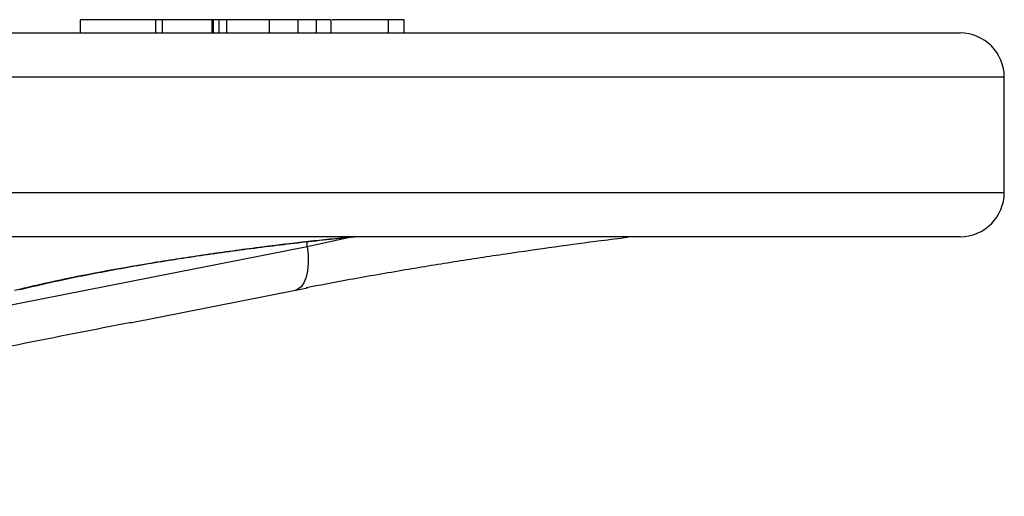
# Model space of a CAD drawing. Header units: millimetres. Extents: x 757 to 3489, y -202 to 2655.
# Tile 39 of 39: x 3378 to 3489, y 1773 to 1827. Entities that reach past the tile are written whole.
import ezdxf

# ---------------------------------------------------------------- set-up
doc = ezdxf.new("R2010")
doc.units = ezdxf.units.MM

msp = doc.modelspace()

# ---------------------------------------------------------------- linework, layer by layer
at = {"color": 7, "linetype": 'Continuous', "lineweight": 25}
for p, q in [((3384.74, 1826.5), (3384.74, 1825)), ((3393.22, 1826.5), (3384.74, 1826.5)), ((3393.22, 1826.5), (3393.22, 1825)), ((3393.98, 1826.5), (3393.22, 1826.5)), ((3393.98, 1826.5), (3393.98, 1825)), ((3399.59, 1826.5), (3393.98, 1826.5)), ((3399.59, 1826.5), (3399.59, 1825)), ((3399.75, 1826.5), (3399.59, 1826.5)), ((3399.75, 1826.5), (3399.75, 1825)), ((3400.4, 1826.5), (3399.75, 1826.5)), ((3400.4, 1826.5), (3400.4, 1825)), ((3401.27, 1826.5), (3400.4, 1826.5)), ((3401.27, 1826.5), (3401.27, 1825)), ((3406.06, 1826.5), (3401.27, 1826.5)), ((3406.06, 1826.5), (3406.06, 1825)), ((3409.3, 1826.5), (3409.3, 1825)), ((3411.36, 1826.5), (3411.36, 1825)), ((3413.02, 1826.5), (3411.36, 1826.5)), ((3413.02, 1826.5), (3413.02, 1825)), ((3419.49, 1826.5), (3419.49, 1825)), ((3421.31, 1825), (3421.31, 1826.5)), ((2994.07, 1825), (3484.07, 1825)), ((3489.07, 1807), (3489.07, 1820)), ((3412.31, 1802), (2994.07, 1802)), ((3484.07, 1802), (3412.31, 1802)), ((3390.37, 1792.29), (3409.05, 1795.98)), ((3409.08, 1795.97), (3410.38, 1796.23))]:
    msp.add_line(p, q, dxfattribs=at)
at = {"color": 8, "linetype": 'Continuous', "lineweight": 25}
for p, q in [((3489.07, 1820), (2989.07, 1820)), ((2989.07, 1807), (3415.85, 1807)), ((3415.85, 1807), (3489.07, 1807)), ((3410.35, 1800.88), (3415.16, 1801.95)), ((3410.35, 1800.88), (3410.35, 1801.44)), ((3348.18, 1788.64), (3410.35, 1800.88))]:
    msp.add_line(p, q, dxfattribs=at)
at = {"color": 8, "linetype": 'Continuous', "lineweight": 25, "flags": 128}
msp.add_lwpolyline([(3410.35, 1800.88), (3410.46, 1799.93), (3410.48, 1799.01), (3410.4, 1798.16), (3410.24, 1797.42), (3410, 1796.8), (3409.68, 1796.35), (3409.3, 1796.06), (3409.05, 1795.98)], dxfattribs=at)
at = {"color": 7, "linetype": 'Continuous', "lineweight": 25}
for centre, start, end in [((3484.07, 1820), 0, 90), ((3484.07, 1807), 270, 0)]:
    msp.add_arc(centre, 5, start, end, dxfattribs=at)
for points, knots in [([(3409.3, 1826.5), (3408.94, 1826.5), (3408.24, 1826.5), (3407.14, 1826.5), (3406.41, 1826.5), (3406.12, 1826.5), (3406.06, 1826.5)], [0, 0, 0, 0, 0.335434, 0.670833, 0.934819, 1, 1, 1, 1]), ([(3411.36, 1826.5), (3410.99, 1826.5), (3410.35, 1826.5), (3409.62, 1826.5), (3409.3, 1826.5)], [0, 0, 0, 0, 0.560314, 1, 1, 1, 1]), ([(3419.49, 1826.5), (3419.02, 1826.5), (3418.08, 1826.5), (3416.3, 1826.5), (3414.6, 1826.5), (3413.6, 1826.5), (3413.2, 1826.5)], [0, 0, 0, 0, 0.27197, 0.543651, 0.815558, 1, 1, 1, 1]), ([(3421.22, 1826.5), (3421.25, 1826.5), (3421.41, 1826.5), (3420.83, 1826.5), (3419.94, 1826.5), (3419.49, 1826.5)], [0, 0, 0, 0, 0.1031847, 0.5516271, 1, 1, 1, 1]), ([(3377.31, 1795.96), (3378.8, 1796.31), (3381.76, 1797.01), (3386.98, 1798.05), (3392.61, 1799.04), (3398.53, 1799.96), (3404.55, 1800.79), (3410.24, 1801.48), (3413.74, 1801.84), (3415.35, 1802)], [0, 0, 0, 0, 0.146108, 0.292216, 0.43846, 0.5847, 0.730318, 0.87593, 1, 1, 1, 1]), ([(3377.9, 1796.03), (3377.94, 1796.04), (3378.69, 1796.23), (3380.35, 1796.61), (3382.89, 1797.18), (3385.66, 1797.74), (3388.58, 1798.29), (3391.62, 1798.83), (3394.73, 1799.34), (3397.92, 1799.83), (3401.15, 1800.29), (3404.43, 1800.73), (3407.72, 1801.14), (3410.96, 1801.51), (3413.63, 1801.8), (3415.17, 1801.95), (3415.69, 1802)], [0, 0, 0, 0, 0.004396, 0.082479, 0.161774, 0.24168, 0.321612, 0.401087, 0.479864, 0.557978, 0.636959, 0.716864, 0.79735, 0.878019, 0.958377, 1, 1, 1, 1]), ([(3446.56, 1801.9), (3445.57, 1801.78), (3443.02, 1801.47), (3438.38, 1800.85), (3432.8, 1800.05), (3426.95, 1799.16), (3420.88, 1798.16), (3415.2, 1797.17), (3411.75, 1796.51), (3410.25, 1796.22)], [0, 0, 0, 0, 0.097424, 0.248825, 0.400232, 0.553182, 0.706137, 0.872356, 1, 1, 1, 1]), ([(3390.5, 1792.33), (3382.01, 1790.65), (3348.74, 1784.08), (3315.5, 1777.55), (3290.74, 1772.69)], [0, 0, 0, 0, 0.255507, 1, 1, 1, 1])]:
    msp.add_open_spline(points, degree=3, knots=knots, dxfattribs=at)

doc.saveas('drawing.dxf')
